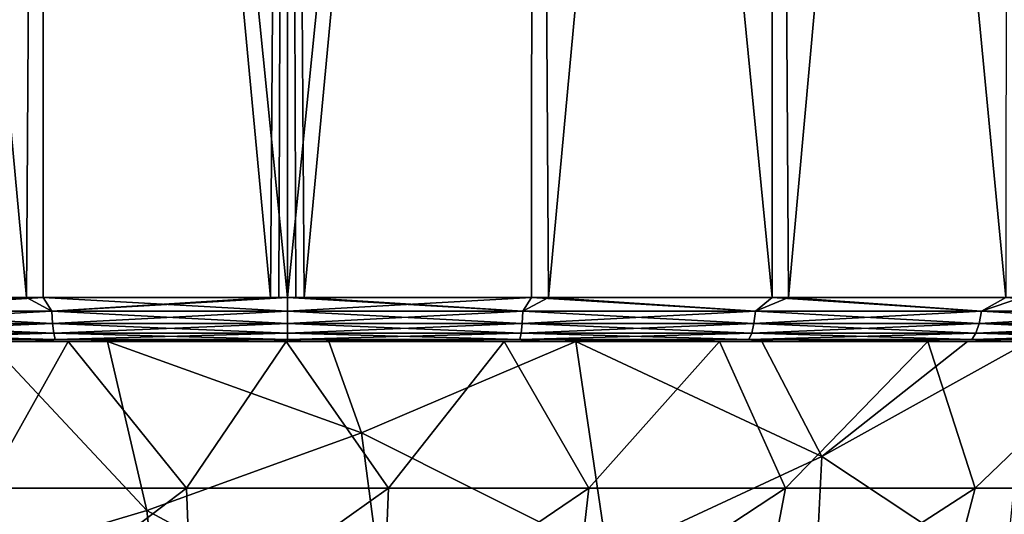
# Model space of a CAD drawing. Header units: metres. Extents: x -136 to 36, y -255 to -20.
# Tile 46 of 60: x -3.03 to 8.12, y -57.46 to -51.85. Entities that reach past the tile are written whole.
import ezdxf

# ---------------------------------------------------------------- set-up
doc = ezdxf.new("R2010")
doc.units = ezdxf.units.M
doc.layers.add('solid_11422034', color=7, linetype='CONTINUOUS')

msp = doc.modelspace()

# ---------------------------------------------------------------- linework, layer by layer
at = {"layer": 'solid_11422034'}
for points in [[(-2.954523, -55, -22.809444), (-5.501847, -27.427963, -22.331837), (-2.781815, -27.416697, -22.830622)], [(-5.489997, -55, 22.335173), (-2.781474, -27.416697, 22.830667), (-5.50124, -27.427959, 22.331985)], [(-5.489997, -55, 22.335173), (-2.765053, -55, 22.833189), (-2.781474, -27.416697, 22.830667)], [(-0.190951, -55, -22.999207), (-2.954523, -55, -22.809444), (-2.781815, -27.416697, -22.830622)], [(-0.190951, -55, -22.999207), (-2.781815, -27.416697, -22.830622), (0, -27.412815, -23)], [(0, -55, 23), (0, -27.412815, 23), (-2.781474, -27.416697, 22.830667)], [(-2.765053, -55, 22.833189), (0, -55, 23), (-2.781474, -27.416697, 22.830667)], [(-0.095476, -55, -22.999802), (-0.190951, -55, -22.999207), (0, -27.412815, -23)], [(-0.095476, -55, -22.999802), (0, -27.412815, -23), (0, -55, -23)], [(0, -55, -23), (0, -27.412815, -23), (2.781473, -27.416697, -22.830667)], [(0.190951, -55, 22.999207), (2.781815, -27.416697, 22.830622), (0, -27.412815, 23)], [(0.095476, -55, 22.999802), (0.190951, -55, 22.999207), (0, -27.412815, 23)], [(0, -55, 23), (0.095476, -55, 22.999802), (0, -27.412815, 23)], [(2.765053, -55, -22.833189), (0, -55, -23), (2.781473, -27.416697, -22.830667)], [(0.190951, -55, 22.999207), (2.954523, -55, 22.809444), (2.781815, -27.416697, 22.830622)], [(5.489997, -55, -22.335173), (2.765053, -55, -22.833189), (2.781473, -27.416697, -22.830667)], [(5.489997, -55, -22.335173), (2.781473, -27.416697, -22.830667), (5.501239, -27.427959, -22.331985)], [(2.954523, -55, 22.809444), (5.501848, -27.427963, 22.331837), (2.781815, -27.416697, 22.830622)], [(-2.954523, -55, -22.809444), (-5.675239, -55, -22.288824), (-5.501847, -27.427963, -22.331837)], [(2.954523, -55, 22.809444), (5.675239, -55, 22.288824), (5.501848, -27.427963, 22.331837)], [(8.135307, -55, -21.513176), (5.489997, -55, -22.335173), (5.501239, -27.427959, -22.331985)], [(8.135307, -55, -21.513176), (5.501239, -27.427959, -22.331985), (8.158238, -27.446106, -21.504261)], [(5.675239, -55, 22.288824), (8.159039, -27.446112, 21.503956), (5.501848, -27.427963, 22.331837)], [(5.675239, -55, 22.288824), (8.313634, -55, 21.444895), (8.159039, -27.446112, 21.503956)], [(-5.298555, -55.15406, -22.356361), (-5.675239, -55, -22.288824), (-2.954523, -55, -22.809444)], [(-5.298555, -55.15406, 22.356361), (-2.765053, -55, 22.833189), (-5.489997, -55, 22.335173)], [(-5.298555, -55.15406, 22.356361), (-2.667313, -55.15406, 22.82032), (-2.765053, -55, 22.833189)], [(-2.667313, -55.15406, -22.82032), (-5.298555, -55.15406, -22.356361), (-2.954523, -55, -22.809444)], [(-2.667313, -55.15406, -22.82032), (-2.954523, -55, -22.809444), (-0.190951, -55, -22.999207)], [(0, -55.15406, 22.975674), (0, -55, 23), (-2.765053, -55, 22.833189)], [(-2.667313, -55.15406, 22.82032), (0, -55.15406, 22.975674), (-2.765053, -55, 22.833189)], [(-2.667313, -55.15406, -22.82032), (-0.095476, -55, -22.999802), (0, -55, -23)], [(0, -55.15406, -22.975674), (-2.667313, -55.15406, -22.82032), (0, -55, -23)], [(-2.667313, -55.15406, -22.82032), (-0.190951, -55, -22.999207), (-0.095476, -55, -22.999802)], [(0, -55.15406, -22.975674), (0, -55, -23), (2.765053, -55, -22.833189)], [(2.667313, -55.15406, -22.82032), (0, -55.15406, -22.975674), (2.765053, -55, -22.833189)], [(2.667313, -55.15406, 22.82032), (0.095476, -55, 22.999802), (0, -55, 23)], [(2.667313, -55.15406, 22.82032), (0, -55, 23), (0, -55.15406, 22.975674)], [(2.667313, -55.15406, 22.82032), (0.190951, -55, 22.999207), (0.095476, -55, 22.999802)], [(2.667313, -55.15406, 22.82032), (2.954523, -55, 22.809444), (0.190951, -55, 22.999207)], [(5.298555, -55.15406, -22.356361), (2.667313, -55.15406, -22.82032), (2.765053, -55, -22.833189)], [(2.667313, -55.15406, 22.82032), (5.298555, -55.15406, 22.356361), (2.954523, -55, 22.809444)], [(5.298555, -55.15406, -22.356361), (2.765053, -55, -22.833189), (5.489997, -55, -22.335173)], [(5.298555, -55.15406, 22.356361), (5.675239, -55, 22.288824), (2.954523, -55, 22.809444)], [(7.858143, -55.15406, -21.590071), (5.298555, -55.15406, -22.356361), (5.489997, -55, -22.335173)], [(5.298555, -55.15406, 22.356361), (7.858143, -55.15406, 21.590071), (5.675239, -55, 22.288824)], [(7.858143, -55.15406, -21.590071), (5.489997, -55, -22.335173), (8.135307, -55, -21.513176)], [(7.858143, -55.15406, 21.590071), (8.313634, -55, 21.444895), (5.675239, -55, 22.288824)], [(10.311463, -55.15406, -20.531813), (7.858143, -55.15406, -21.590071), (8.135307, -55, -21.513176)], [(7.858143, -55.15406, 21.590071), (10.311463, -55.15406, 20.531813), (8.313634, -55, 21.444895)], [(-2.659073, -55.29364, 22.749819), (-2.667313, -55.15406, 22.82032), (-5.298555, -55.15406, 22.356361)], [(-5.282186, -55.29364, 22.287294), (-2.659073, -55.29364, 22.749819), (-5.298555, -55.15406, 22.356361)], [(-5.282186, -55.29364, -22.287294), (-5.298555, -55.15406, -22.356361), (-2.667313, -55.15406, -22.82032)], [(-2.659073, -55.29364, -22.749819), (-5.282186, -55.29364, -22.287294), (-2.667313, -55.15406, -22.82032)], [(0, -55.29364, 22.904694), (0, -55.15406, 22.975674), (-2.667313, -55.15406, 22.82032)], [(-2.659073, -55.29364, 22.749819), (0, -55.29364, 22.904694), (-2.667313, -55.15406, 22.82032)], [(-2.659073, -55.29364, -22.749819), (-2.667313, -55.15406, -22.82032), (0, -55.15406, -22.975674)], [(-2.659073, -55.29364, -22.749819), (0, -55.15406, -22.975674), (0, -55.29364, -22.904694)], [(2.659073, -55.29364, 22.749819), (0, -55.15406, 22.975674), (0, -55.29364, 22.904694)], [(2.659073, -55.29364, 22.749819), (2.667313, -55.15406, 22.82032), (0, -55.15406, 22.975674)], [(2.667313, -55.15406, -22.82032), (0, -55.29364, -22.904694), (0, -55.15406, -22.975674)], [(2.659073, -55.29364, -22.749819), (0, -55.29364, -22.904694), (2.667313, -55.15406, -22.82032)], [(2.659073, -55.29364, -22.749819), (2.667313, -55.15406, -22.82032), (5.298555, -55.15406, -22.356361)], [(5.282186, -55.29364, -22.287294), (2.659073, -55.29364, -22.749819), (5.298555, -55.15406, -22.356361)], [(2.659073, -55.29364, 22.749819), (5.282186, -55.29364, 22.287294), (2.667313, -55.15406, 22.82032)], [(5.282186, -55.29364, 22.287294), (5.298555, -55.15406, 22.356361), (2.667313, -55.15406, 22.82032)], [(5.282186, -55.29364, -22.287294), (5.298555, -55.15406, -22.356361), (7.858143, -55.15406, -21.590071)], [(7.833867, -55.29364, -21.523371), (5.282186, -55.29364, -22.287294), (7.858143, -55.15406, -21.590071)], [(5.282186, -55.29364, 22.287294), (7.833867, -55.29364, 21.523371), (5.298555, -55.15406, 22.356361)], [(7.833867, -55.29364, 21.523371), (7.858143, -55.15406, 21.590071), (5.298555, -55.15406, 22.356361)], [(7.833867, -55.29364, -21.523371), (7.858143, -55.15406, -21.590071), (10.311463, -55.15406, -20.531813)], [(10.279608, -55.29364, -20.468382), (7.833867, -55.29364, -21.523371), (10.311463, -55.15406, -20.531813)], [(7.833867, -55.29364, 21.523371), (10.279608, -55.29364, 20.468382), (7.858143, -55.15406, 21.590071)], [(10.279608, -55.29364, 20.468382), (10.311463, -55.15406, 20.531813), (7.858143, -55.15406, 21.590071)], [(-2.646224, -55.404415, 22.639894), (-2.659073, -55.29364, 22.749819), (-5.282186, -55.29364, 22.287294)], [(-5.256663, -55.404415, 22.179604), (-2.646224, -55.404415, 22.639894), (-5.282186, -55.29364, 22.287294)], [(-5.256663, -55.404415, -22.179604), (-5.282186, -55.29364, -22.287294), (-2.659073, -55.29364, -22.749819)], [(-2.646224, -55.404415, -22.639894), (-5.256663, -55.404415, -22.179604), (-2.659073, -55.29364, -22.749819)], [(-2.646224, -55.404415, -22.639894), (-2.659073, -55.29364, -22.749819), (0, -55.29364, -22.904694)], [(0, -55.404415, 22.79402), (0, -55.29364, 22.904694), (-2.659073, -55.29364, 22.749819)], [(-2.646224, -55.404415, 22.639894), (0, -55.404415, 22.79402), (-2.659073, -55.29364, 22.749819)], [(-2.646224, -55.404415, -22.639894), (0, -55.29364, -22.904694), (0, -55.404415, -22.79402)], [(2.659073, -55.29364, -22.749819), (0, -55.404415, -22.79402), (0, -55.29364, -22.904694)], [(2.646224, -55.404415, 22.639894), (0, -55.29364, 22.904694), (0, -55.404415, 22.79402)], [(2.646224, -55.404415, 22.639894), (2.659073, -55.29364, 22.749819), (0, -55.29364, 22.904694)], [(2.646224, -55.404415, -22.639894), (0, -55.404415, -22.79402), (2.659073, -55.29364, -22.749819)], [(2.646224, -55.404415, -22.639894), (2.659073, -55.29364, -22.749819), (5.282186, -55.29364, -22.287294)], [(5.256663, -55.404415, -22.179604), (2.646224, -55.404415, -22.639894), (5.282186, -55.29364, -22.287294)], [(2.646224, -55.404415, 22.639894), (5.256663, -55.404415, 22.179604), (2.659073, -55.29364, 22.749819)], [(5.256663, -55.404415, 22.179604), (5.282186, -55.29364, 22.287294), (2.659073, -55.29364, 22.749819)], [(5.256663, -55.404415, -22.179604), (5.282186, -55.29364, -22.287294), (7.833867, -55.29364, -21.523371)], [(7.796014, -55.404415, -21.419373), (5.256663, -55.404415, -22.179604), (7.833867, -55.29364, -21.523371)], [(5.256663, -55.404415, 22.179604), (7.796014, -55.404415, 21.419373), (5.282186, -55.29364, 22.287294)], [(7.796014, -55.404415, 21.419373), (7.833867, -55.29364, 21.523371), (5.282186, -55.29364, 22.287294)], [(7.796014, -55.404415, -21.419373), (7.833867, -55.29364, -21.523371), (10.279608, -55.29364, -20.468382)], [(10.229938, -55.404415, -20.36948), (7.796014, -55.404415, -21.419373), (10.279608, -55.29364, -20.468382)], [(7.796014, -55.404415, 21.419373), (10.229938, -55.404415, 20.36948), (7.833867, -55.29364, 21.523371)], [(10.229938, -55.404415, 20.36948), (10.279608, -55.29364, 20.468382), (7.833867, -55.29364, 21.523371)], [(-2.646224, -55.404415, -22.639894), (-5.224489, -55.475529, -22.043854), (-5.256663, -55.404415, -22.179604)], [(-5.256663, -55.404415, 22.179604), (-5.224489, -55.475529, 22.043854), (-2.630028, -55.475529, 22.501328)], [(-5.256663, -55.404415, 22.179604), (-2.630028, -55.475529, 22.501328), (-2.646224, -55.404415, 22.639894)], [(-2.646224, -55.404415, -22.639894), (-2.630028, -55.475529, -22.501328), (-5.224489, -55.475529, -22.043854)], [(-2.646224, -55.404415, -22.639894), (0, -55.404415, -22.79402), (-2.630028, -55.475529, -22.501328)], [(-2.646224, -55.404415, 22.639894), (-2.630028, -55.475529, 22.501328), (0, -55.475529, 22.654509)], [(-2.646224, -55.404415, 22.639894), (0, -55.475529, 22.654509), (0, -55.404415, 22.79402)], [(0, -55.404415, -22.79402), (0, -55.475529, -22.654509), (-2.630028, -55.475529, -22.501328)], [(2.646224, -55.404415, -22.639894), (0, -55.475529, -22.654509), (0, -55.404415, -22.79402)], [(2.646224, -55.404415, -22.639894), (2.630028, -55.475529, -22.501328), (0, -55.475529, -22.654509)], [(2.630028, -55.475529, 22.501328), (0, -55.404415, 22.79402), (0, -55.475529, 22.654509)], [(2.646224, -55.404415, 22.639894), (0, -55.404415, 22.79402), (2.630028, -55.475529, 22.501328)], [(2.646224, -55.404415, 22.639894), (2.630028, -55.475529, 22.501328), (5.224489, -55.475529, 22.043854)], [(5.256663, -55.404415, -22.179604), (5.224489, -55.475529, -22.043854), (2.630028, -55.475529, -22.501328)], [(5.256663, -55.404415, -22.179604), (2.630028, -55.475529, -22.501328), (2.646224, -55.404415, -22.639894)], [(2.646224, -55.404415, 22.639894), (5.224489, -55.475529, 22.043854), (5.256663, -55.404415, 22.179604)], [(5.256663, -55.404415, 22.179604), (5.224489, -55.475529, 22.043854), (7.748298, -55.475529, 21.288275)], [(7.796014, -55.404415, -21.419373), (7.748298, -55.475529, -21.288275), (5.224489, -55.475529, -22.043854)], [(7.796014, -55.404415, -21.419373), (5.224489, -55.475529, -22.043854), (5.256663, -55.404415, -22.179604)], [(5.256663, -55.404415, 22.179604), (7.748298, -55.475529, 21.288275), (7.796014, -55.404415, 21.419373)], [(7.796014, -55.404415, 21.419373), (7.748298, -55.475529, 21.288275), (10.167325, -55.475529, 20.244808)], [(10.229938, -55.404415, -20.36948), (10.167325, -55.475529, -20.244808), (7.748298, -55.475529, -21.288275)], [(10.229938, -55.404415, -20.36948), (7.748298, -55.475529, -21.288275), (7.796014, -55.404415, -21.419373)], [(7.796014, -55.404415, 21.419373), (10.167325, -55.475529, 20.244808), (10.229938, -55.404415, 20.36948)], [(-2.898401, -55.5, -22.312132), (-5.552175, -55.5, -21.803749), (-5.224489, -55.475529, -22.043854)], [(-4.927094, -55.5, -19.97983), (-5.552175, -55.5, -21.803749), (-2.898401, -55.5, -22.312132)], [(-5.397069, -55.5, 21.842525), (-2.728788, -55.5, 22.333555), (-5.224489, -55.475529, 22.043854)], [(-3.38525, -55.5, 20.298899), (-2.728788, -55.5, 22.333555), (-5.397069, -55.5, 21.842525)], [(-2.898401, -55.5, -22.312132), (-5.224489, -55.475529, -22.043854), (-2.630028, -55.475529, -22.501328)], [(-2.728788, -55.5, 22.333555), (-2.630028, -55.475529, 22.501328), (-5.224489, -55.475529, 22.043854)], [(-2.484188, -55.5, -20.428402), (-4.927094, -55.5, -19.97983), (-2.898401, -55.5, -22.312132)], [(-3.414237, -57.162304, -19.363098), (-4.927094, -55.5, -19.97983), (-2.484188, -55.5, -20.428402)], [(-1.592712, -57.415062, 19.441021), (-3.38525, -55.5, 20.298899), (-4.004148, -58.133327, 18.612755)], [(-3.414237, -57.162304, -19.363098), (-2.484188, -55.5, -20.428402), (-1.143232, -57.162304, -19.628542)], [(-3.38525, -55.5, 20.298899), (-2.036833, -55.5, 20.477478), (-2.728788, -55.5, 22.333555)], [(-1.592712, -57.415062, 19.441021), (-2.036833, -55.5, 20.477478), (-3.38525, -55.5, 20.298899)], [(-2.898401, -55.5, -22.312132), (-2.630028, -55.475529, -22.501328), (-0.181549, -55.5, -22.499784)], [(-2.484188, -55.5, -20.428402), (-2.898401, -55.5, -22.312132), (-0.181549, -55.5, -22.499784)], [(-2.728788, -55.5, 22.333555), (-0.00243, -55.5, 22.49976), (-2.630028, -55.475529, 22.501328)], [(-2.036833, -55.5, 20.477478), (-0.00243, -55.5, 22.49976), (-2.728788, -55.5, 22.333555)], [(-2.630028, -55.475529, -22.501328), (0, -55.475529, -22.654509), (-0.181549, -55.5, -22.499784)], [(-0.00243, -55.5, 22.49976), (0, -55.475529, 22.654509), (-2.630028, -55.475529, 22.501328)], [(-2.484188, -55.5, -20.428402), (-0.181549, -55.5, -22.499784), (-0.093865, -55.5, -22.499784)], [(-0.014575, -55.5, -20.578268), (-2.484188, -55.5, -20.428402), (-0.093865, -55.5, -22.499784)], [(-1.143232, -57.162304, -19.628542), (-2.484188, -55.5, -20.428402), (-0.014575, -55.5, -20.578268)], [(-2.036833, -55.5, 20.477478), (0.46956, -55.5, 20.573786), (-0.00243, -55.5, 22.49976)], [(0.83985, -56.535145, 20.011412), (0.46956, -55.5, 20.573786), (-2.036833, -55.5, 20.477478)], [(0.83985, -56.535145, 20.011412), (-2.036833, -55.5, 20.477478), (-1.592712, -57.415062, 19.441021)], [(-1.143232, -57.162304, -19.628542), (-0.014575, -55.5, -20.578268), (1.143232, -57.162304, -19.628542)], [(0, -55.475529, -22.654509), (-0.093865, -55.5, -22.499784), (-0.181549, -55.5, -22.499784)], [(0, -55.475529, -22.654509), (0.002181, -55.5, -22.499784), (-0.093865, -55.5, -22.499784)], [(-0.014575, -55.5, -20.578268), (-0.093865, -55.5, -22.499784), (0.002181, -55.5, -22.499784)], [(2.453526, -55.5, -20.43218), (-0.014575, -55.5, -20.578268), (0.002181, -55.5, -22.499784)], [(1.143232, -57.162304, -19.628542), (-0.014575, -55.5, -20.578268), (2.453526, -55.5, -20.43218)], [(0.093866, -55.5, 22.49976), (0, -55.475529, 22.654509), (-0.00243, -55.5, 22.49976)], [(0.46956, -55.5, 20.573786), (0.093866, -55.5, 22.49976), (-0.00243, -55.5, 22.49976)], [(2.630028, -55.475529, -22.501328), (0.002181, -55.5, -22.499784), (0, -55.475529, -22.654509)], [(0.093866, -55.5, 22.49976), (0.181779, -55.5, 22.49976), (0, -55.475529, 22.654509)], [(2.630028, -55.475529, 22.501328), (0, -55.475529, 22.654509), (0.181779, -55.5, 22.49976)], [(2.630028, -55.475529, -22.501328), (2.728722, -55.5, -22.333561), (0.002181, -55.5, -22.499784)], [(2.453526, -55.5, -20.43218), (0.002181, -55.5, -22.499784), (2.728722, -55.5, -22.333561)], [(0.46956, -55.5, 20.573786), (0.181779, -55.5, 22.49976), (0.093866, -55.5, 22.49976)], [(2.630028, -55.475529, 22.501328), (0.181779, -55.5, 22.49976), (2.898462, -55.5, 22.312126)], [(0.46956, -55.5, 20.573786), (2.898462, -55.5, 22.312126), (0.181779, -55.5, 22.49976)], [(0.46956, -55.5, 20.573786), (2.952193, -55.5, 20.365355), (2.898462, -55.5, 22.312126)], [(0.46956, -55.5, 20.573786), (3.264627, -55.5, 20.317623), (2.952193, -55.5, 20.365355)], [(0.83985, -56.535145, 20.011412), (3.264627, -55.5, 20.317623), (0.46956, -55.5, 20.573786)], [(0.83985, -56.535145, 20.011412), (3.623228, -57.932858, 18.827477), (3.264627, -55.5, 20.317623)], [(1.143232, -57.162304, -19.628542), (2.453526, -55.5, -20.43218), (3.414237, -57.162304, -19.363098)], [(4.89145, -55.5, -19.988617), (2.453526, -55.5, -20.43218), (2.728722, -55.5, -22.333561)], [(3.414237, -57.162304, -19.363098), (2.453526, -55.5, -20.43218), (4.89145, -55.5, -19.988617)], [(5.224489, -55.475529, 22.043854), (2.630028, -55.475529, 22.501328), (2.898462, -55.5, 22.312126)], [(2.630028, -55.475529, -22.501328), (5.224489, -55.475529, -22.043854), (2.728722, -55.5, -22.333561)], [(5.224489, -55.475529, -22.043854), (5.397086, -55.5, -21.842524), (2.728722, -55.5, -22.333561)], [(4.89145, -55.5, -19.988617), (2.728722, -55.5, -22.333561), (5.397086, -55.5, -21.842524)], [(5.224489, -55.475529, 22.043854), (2.898462, -55.5, 22.312126), (5.552159, -55.5, 21.803751)], [(5.370077, -55.5, 19.866425), (5.552159, -55.5, 21.803751), (2.898462, -55.5, 22.312126)], [(3.264627, -55.5, 20.317623), (5.370077, -55.5, 19.866425), (2.898462, -55.5, 22.312126)], [(2.952193, -55.5, 20.365355), (3.264627, -55.5, 20.317623), (2.898462, -55.5, 22.312126)], [(6.050636, -56.802258, 18.932514), (5.370077, -55.5, 19.866425), (3.264627, -55.5, 20.317623)], [(6.050636, -56.802258, 18.932514), (3.264627, -55.5, 20.317623), (3.623228, -57.932858, 18.827477)], [(3.414237, -57.162304, -19.363098), (4.89145, -55.5, -19.988617), (5.63907, -57.162304, -18.835804)], [(7.251378, -55.5, -19.2586), (4.89145, -55.5, -19.988617), (5.397086, -55.5, -21.842524)], [(5.63907, -57.162304, -18.835804), (4.89145, -55.5, -19.988617), (7.251378, -55.5, -19.2586)], [(7.748298, -55.475529, 21.288275), (5.224489, -55.475529, 22.043854), (5.552159, -55.5, 21.803751)], [(5.224489, -55.475529, -22.043854), (7.748298, -55.475529, -21.288275), (5.397086, -55.5, -21.842524)], [(5.370077, -55.5, 19.866425), (7.701419, -55.5, 19.083456), (5.552159, -55.5, 21.803751)], [(6.050636, -56.802258, 18.932514), (7.701419, -55.5, 19.083456), (5.370077, -55.5, 19.866425)], [(7.748298, -55.475529, -21.288275), (8.006135, -55.5, -21.027023), (5.397086, -55.5, -21.842524)], [(7.251378, -55.5, -19.2586), (5.397086, -55.5, -21.842524), (8.006135, -55.5, -21.027023)], [(7.748298, -55.475529, 21.288275), (5.552159, -55.5, 21.803751), (8.141829, -55.5, 20.974964)], [(7.701419, -55.5, 19.083456), (8.141829, -55.5, 20.974964), (5.552159, -55.5, 21.803751)], [(5.63907, -57.162304, -18.835804), (7.251378, -55.5, -19.2586), (7.787643, -57.162304, -18.053787)], [(6.050636, -56.802258, 18.932514), (8.398214, -55.5, 18.787579), (7.701419, -55.5, 19.083456)], [(6.050636, -56.802258, 18.932514), (8.123577, -58.178337, 17.184635), (8.398214, -55.5, 18.787579)], [(9.518661, -55.5, -18.24505), (7.251378, -55.5, -19.2586), (8.006135, -55.5, -21.027023)], [(7.787643, -57.162304, -18.053787), (7.251378, -55.5, -19.2586), (9.518661, -55.5, -18.24505)], [(7.701419, -55.5, 19.083456), (8.398214, -55.5, 18.787579), (8.141829, -55.5, 20.974964)], [(10.167325, -55.475529, 20.244808), (7.748298, -55.475529, 21.288275), (8.141829, -55.5, 20.974964)], [(7.748298, -55.475529, -21.288275), (10.167325, -55.475529, -20.244808), (8.006135, -55.5, -21.027023)], [(7.787643, -57.162304, -18.053787), (9.518661, -55.5, -18.24505), (9.830903, -57.162304, -17.027624)], [(10.167325, -55.475529, -20.244808), (10.486845, -55.5, -19.905222), (8.006135, -55.5, -21.027023)], [(9.518661, -55.5, -18.24505), (8.006135, -55.5, -21.027023), (10.486845, -55.5, -19.905222)], [(0.83985, -56.535145, 20.011412), (-1.592712, -57.415062, 19.441021), (1.146632, -58.890987, 18.466843)], [(0.83985, -56.535145, 20.011412), (1.146632, -58.890987, 18.466843), (3.623228, -57.932858, 18.827477)], [(6.050636, -56.802258, 18.932514), (3.623228, -57.932858, 18.827477), (5.924851, -59.29583, 17.204914)], [(6.050636, -56.802258, 18.932514), (5.924851, -59.29583, 17.204914), (8.123577, -58.178337, 17.184635)], [(-3.414237, -57.162304, -19.363098), (-1.143232, -57.162304, -19.628542), (-3.231302, -58.746365, -18.325626)], [(-1.143232, -57.162304, -19.628542), (-1.081978, -58.746365, -18.576847), (-3.231302, -58.746365, -18.325626)], [(-1.143232, -57.162304, -19.628542), (1.143232, -57.162304, -19.628542), (-1.081978, -58.746365, -18.576847)], [(1.143232, -57.162304, -19.628542), (1.081978, -58.746365, -18.576847), (-1.081978, -58.746365, -18.576847)], [(3.414237, -57.162304, -19.363098), (3.231302, -58.746365, -18.325626), (1.081978, -58.746365, -18.576847)], [(1.143232, -57.162304, -19.628542), (3.414237, -57.162304, -19.363098), (1.081978, -58.746365, -18.576847)], [(5.63907, -57.162304, -18.835804), (5.336929, -58.746365, -17.826584), (3.231302, -58.746365, -18.325626)], [(3.414237, -57.162304, -19.363098), (5.63907, -57.162304, -18.835804), (3.231302, -58.746365, -18.325626)], [(7.787643, -57.162304, -18.053787), (7.370382, -58.746365, -17.086468), (5.336929, -58.746365, -17.826584)], [(5.63907, -57.162304, -18.835804), (7.787643, -57.162304, -18.053787), (5.336929, -58.746365, -17.826584)], [(9.830903, -57.162304, -17.027624), (9.304164, -58.746365, -16.115286), (7.370382, -58.746365, -17.086468)], [(7.787643, -57.162304, -18.053787), (9.830903, -57.162304, -17.027624), (7.370382, -58.746365, -17.086468)], [(-1.592712, -57.415062, 19.441021), (-4.004148, -58.133327, 18.612755), (-1.34553, -59.663639, 17.855505)], [(-1.592712, -57.415062, 19.441021), (-1.34553, -59.663639, 17.855505), (1.146632, -58.890987, 18.466843)]]:
    msp.add_3dface(points, dxfattribs=at)

doc.saveas('drawing.dxf')
